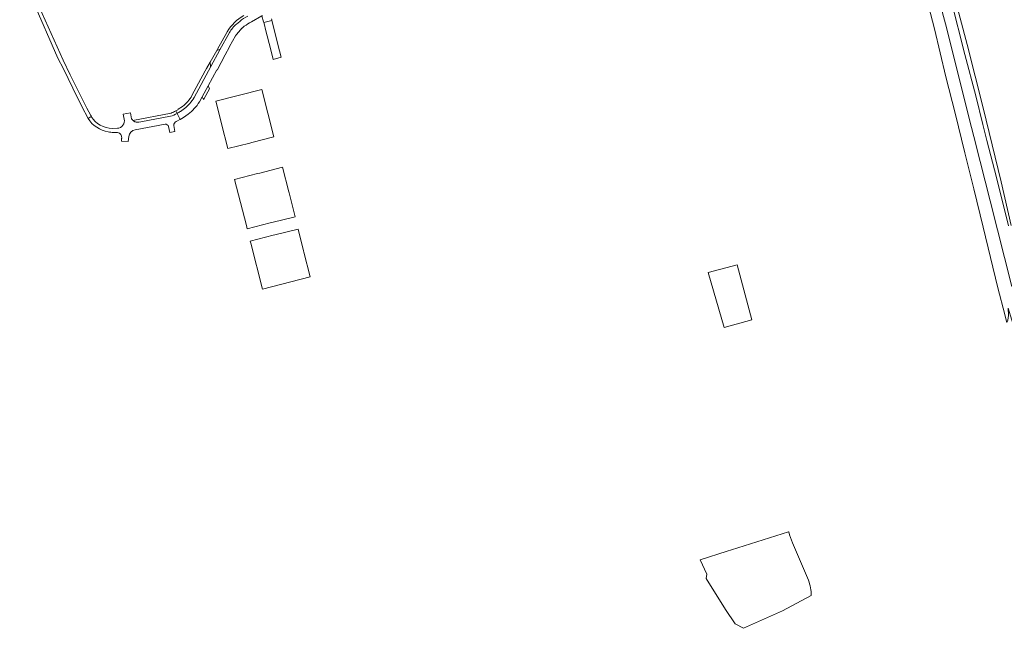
# Model space of a CAD drawing. Extents: x 146402 to 164798, y 455483 to 464134.
# Tile 79 of 256: x 154923 to 155626, y 460805 to 461239. Entities that reach past the tile are written whole.
import ezdxf

# ---------------------------------------------------------------- set-up
doc = ezdxf.new("R2010")
doc.units = 0
doc.header["$LTSCALE"] = 0.2
for name, color, linetype, lineweight in [('B-XX-VH-VERHARDING_ASFALT-GV', 252, 'CONTINUOUS', 18), ('B-XX-VH-VERHARDING_BETONSTRAATSTEEN-GV', 252, 'CONTINUOUS', 18), ('B-XX-VH-VERHARDING_HALFVERHARDING-GV', 252, 'CONTINUOUS', 18), ('B-XX-VH-VERHARDING_TEGEL-GV', 252, 'CONTINUOUS', 18)]:
    doc.layers.add(name, color=color, linetype=linetype, lineweight=lineweight)

msp = doc.modelspace()

# ---------------------------------------------------------------- linework, layer by layer
at = {"layer": 'B-XX-VH-VERHARDING_ASFALT-GV'}
for points in [[(155631.561, 461048.708), (155616.023, 461109.874), (155608.932, 461138.083), (155604.567, 461155.84), (155602.918, 461162.344), (155584.163, 461236.302), (155576.708, 461264.471), (155576.399, 461265.581), (155575.862, 461267.507), (155568.77, 461285.332), (155551.652, 461328.011), (155545.635, 461342.217), (155544.757, 461341.766), (155542.437, 461338.937), (155547.633, 461326.233), (155558.366, 461296.171)], [(155559.295, 461296.441), (155566.442, 461271.149), (155576.31, 461232.629), (155584.59, 461198.322), (155591.078, 461172.473), (155597.982, 461144.212), (155604.385, 461118.579), (155611.133, 461091.193), (155621.654, 461047.762), (155626.517, 461028.667), (155626.518, 461028.662), (155627.965, 461022.982), (155628.643, 461024.735), (155629.278, 461028.038), (155629.078, 461033.364), (155634.219, 461016.222), (155634.774, 461014.165)], [(154973.98, 461170.753), (154971.241, 461176.088), (154959.258, 461199.916), (154954.153, 461210.332), (154934.958, 461253.422), (154925.708, 461274.037), (154923.195, 461273.46), (154923.385, 461273.036), (154932.544, 461252.588), (154950.465, 461211.776), (154954.387, 461204.051), (154961.129, 461190.187), (154967.585, 461177.108), (154971.991, 461168.732), (154974.329, 461170.135)], [(155631.234, 461092.301), (155623.919, 461123.398), (155611.072, 461176.178), (155599.711, 461221.512), (155589.728, 461259.365)], [(155588.311, 461252.808), (155598.128, 461214.393), (155605.889, 461184.791), (155610.874, 461164.459), (155613.681, 461153.007), (155620.577, 461126.442), (155629.21, 461091.97)], [(155472.338, 460873.63), (155472.237, 460873.602), (155431.353, 460860.857), (155428.33, 460859.794), (155409.088, 460853.78), (155413.794, 460843.533), (155413.462, 460840.466), (155427.08, 460818.277), (155433.962, 460808.122), (155439.91, 460804.857), (155467.742, 460817.286), (155488.281, 460828.258)], [(155486.302, 460839.089), (155474.968, 460865.831)]]:
    msp.add_lwpolyline(points, dxfattribs=at)
for points in [[(154974.329, 461170.135, -0.0113594), (154973.98, 461170.753)], [(155474.968, 460865.831, -0.0474508), (155472.338, 460873.63)], [(155488.281, 460828.258, 0.108392), (155486.302, 460839.089)]]:
    msp.add_lwpolyline(points, format="xyb", dxfattribs=at)
msp.add_lwpolyline([(155414.779, 461058.754), (155426.195, 461019.389), (155446.048, 461024.931), (155435.484, 461064.129)], close=True, dxfattribs=at)
at = {"layer": 'B-XX-VH-VERHARDING_BETONSTRAATSTEEN-GV'}
for points in [[(155086.143, 461241.786, 0.0547345), (155080.287, 461237.964)], [(155077.953, 461236.035, 0.0889794), (155072.929, 461229.944)], [(155081.83, 461233.019, -0.076072), (155082.033, 461233.21)], [(155083.593, 461234.46, -0.0517648), (155088.688, 461237.694)], [(155072.89, 461219.795, -0.0385068), (155072.982, 461219.942)], [(155047.768, 461183.664, -0.0856551), (155040.829, 461175.707)], [(155043.486, 461171.647, 0.0838516), (155051.525, 461180.507)], [(154989.333, 461161.581, -0.2653903), (154974.329, 461170.135)], [(155035.532, 461172.276, -0.0419668), (155030.791, 461170.201)], [(155037.966, 461173.746, -0.02304), (155035.532, 461172.276)], [(154971.991, 461168.732, 0.2131937), (154986.392, 461159.038)], [(154997.825, 461168.269, -0.4764914), (154992.932, 461161.682)], [(155027.075, 461164.536, -0.392265), (155029.45, 461162.926)], [(155033.347, 461163.603, -0.3350859), (155034.88, 461166.549)], [(154986.392, 461159.038, 0.0454944), (154990.282, 461158.723)], [(154992.306, 461158.716, -0.0545205), (154993.095, 461158.627)], [(154993.095, 461158.627, -0.3832597), (154996.019, 461154.556)], [(155001.162, 461155.842, -0.3366339), (155005.685, 461160.62)]]:
    msp.add_lwpolyline(points, format="xyb", dxfattribs=at)
for points in [[(155088.688, 461237.694), (155096.022, 461241.883), (155096.147, 461241.953), (155096.471, 461242.134)], [(155080.287, 461237.964), (155077.953, 461236.035)], [(155082.033, 461233.21), (155083.593, 461234.46)], [(155072.929, 461229.944), (155066.214, 461217.593)], [(155072.982, 461219.942), (155077.243, 461227.682), (155078.066, 461228.664), (155080.879, 461232.024), (155081.83, 461233.019)], [(155051.525, 461180.507), (155053.526, 461184.065), (155057.827, 461192.028), (155063.938, 461203.347), (155064.214, 461203.205), (155069.83, 461214.153), (155072.89, 461219.795)], [(155066.214, 461217.593), (155059.741, 461205.687), (155047.768, 461183.664)], [(154974.329, 461170.135), (154971.991, 461168.732)], [(155030.791, 461170.201), (155009.619, 461166.275), (155008.375, 461166.111), (155007.959, 461166.043), (155007.539, 461166.011), (155007.118, 461166.015), (155006.698, 461166.055), (155006.284, 461166.131), (155005.877, 461166.242), (155005.482, 461166.388), (155005.1, 461166.567), (155004.735, 461166.778), (155004.39, 461167.019), (155004.074, 461167.283), (155003.767, 461167.586), (155003.495, 461167.907), (155003.137, 461168.329), (155003.11, 461168.482), (155002.354, 461172.726), (154997.061, 461171.73), (154997.825, 461168.269)], [(155034.88, 461166.549), (155035.801, 461166.973), (155037.55, 461167.896), (155037.773, 461168.026), (155035.532, 461172.276)], [(155035.532, 461172.276), (155037.773, 461168.026), (155040.16, 461169.414), (155043.486, 461171.647)], [(155040.829, 461175.707), (155037.966, 461173.746)], [(155005.685, 461160.62), (155027.075, 461164.536)], [(155029.45, 461162.926), (155030.497, 461158.579), (155034.033, 461159.272), (155033.347, 461163.603)], [(154992.932, 461161.682), (154989.333, 461161.581)], [(154990.282, 461158.723), (154992.306, 461158.716)], [(154996.019, 461154.556), (154995.994, 461154.296), (154995.828, 461152.553), (154995.99, 461152.539), (155000.691, 461152.144), (155001.162, 461155.842)]]:
    msp.add_lwpolyline(points, dxfattribs=at)
for points in [[(155108.778, 461216.902), (155103.225, 461238.59), (155097.534, 461237.131), (155098.179, 461234.573), (155098.575, 461233), (155102.672, 461216.741), (155104.176, 461210.773), (155109.844, 461212.3)], [(155057.827, 461192.028), (155053.526, 461184.065), (155054.514, 461182.187), (155054.873, 461182.845), (155058.699, 461189.862)]]:
    msp.add_lwpolyline(points, close=True, dxfattribs=at)
at = {"layer": 'B-XX-VH-VERHARDING_HALFVERHARDING-GV'}
for points in [[(155066.843, 461166.943), (155067.363, 461164.88), (155071.825, 461147.202), (155087.517, 461151.152), (155088.938, 461151.51), (155104.626, 461155.459), (155096.088, 461189.303), (155063.303, 461180.968)], [(155093.099, 461129.33), (155076.689, 461125.135), (155085.092, 461092.386), (155085.71, 461089.977), (155102.034, 461094.099), (155103.161, 461094.383), (155119.806, 461098.586), (155115.501, 461115.619), (155115.306, 461116.394), (155110.887, 461133.878), (155094.66, 461129.73)], [(155088.166, 461079.701), (155096.681, 461046.909), (155130.576, 461055.59), (155126.099, 461073.31), (155125.883, 461074.167), (155121.955, 461089.715), (155105.488, 461085.587), (155104.257, 461085.278), (155087.791, 461081.15)]]:
    msp.add_lwpolyline(points, close=True, dxfattribs=at)
at = {"layer": 'B-XX-VH-VERHARDING_TEGEL-GV'}
for points in [[(155083.189, 461242.115, 0.1234854), (155071.378, 461230.563)], [(155080.287, 461237.964, -0.0547345), (155086.143, 461241.786)], [(155072.929, 461229.944, -0.0889794), (155077.953, 461236.035)], [(155046.213, 461185.027, -0.0910238), (155039.532, 461177.283)], [(155040.829, 461175.707, 0.0856551), (155047.768, 461183.664)], [(155030.791, 461170.201, 0.0419668), (155035.532, 461172.276)], [(155034.582, 461174.072, -0.0339755), (155031.239, 461172.486)], [(155036.45, 461175.22, -0.020497), (155034.582, 461174.072)], [(155035.532, 461172.276, 0.02304), (155037.966, 461173.746)]]:
    msp.add_lwpolyline(points, format="xyb", dxfattribs=at)
for points in [[(155096.471, 461242.134), (155096.147, 461241.953), (155097.274, 461237.515), (155097.397, 461237.539), (155097.534, 461237.131), (155103.225, 461238.59), (155103.139, 461238.964), (155103.231, 461238.984), (155103.053, 461239.715)], [(155077.953, 461236.035), (155080.287, 461237.964)], [(155071.378, 461230.563), (155071.069, 461230.069), (155064.504, 461218.056), (155064.059, 461217.286)], [(155064.059, 461217.286), (155065.818, 461217.799), (155066.214, 461217.593), (155072.929, 461229.944)], [(155047.768, 461183.664), (155059.741, 461205.687), (155059.358, 461205.905), (155059.161, 461208.845), (155056.628, 461204.288), (155055.734, 461202.564)], [(155055.734, 461202.564), (155046.213, 461185.027)], [(155039.532, 461177.283), (155036.45, 461175.22)], [(155031.239, 461172.486), (155004.074, 461167.283), (155004.39, 461167.019), (155004.735, 461166.778), (155005.1, 461166.567), (155005.482, 461166.388), (155005.877, 461166.242), (155006.284, 461166.131), (155006.698, 461166.055), (155007.118, 461166.015), (155007.539, 461166.011), (155007.959, 461166.043), (155008.375, 461166.111), (155009.619, 461166.275), (155030.791, 461170.201)], [(155034.582, 461174.072), (155035.532, 461172.276)], [(155035.532, 461172.276), (155034.582, 461174.072)], [(155037.966, 461173.746), (155040.829, 461175.707)]]:
    msp.add_lwpolyline(points, dxfattribs=at)
msp.add_lwpolyline([(155059.741, 461205.687), (155066.214, 461217.593), (155065.818, 461217.799), (155064.059, 461217.286), (155059.161, 461208.845), (155059.358, 461205.905)], close=True, dxfattribs=at)

doc.saveas('drawing.dxf')
